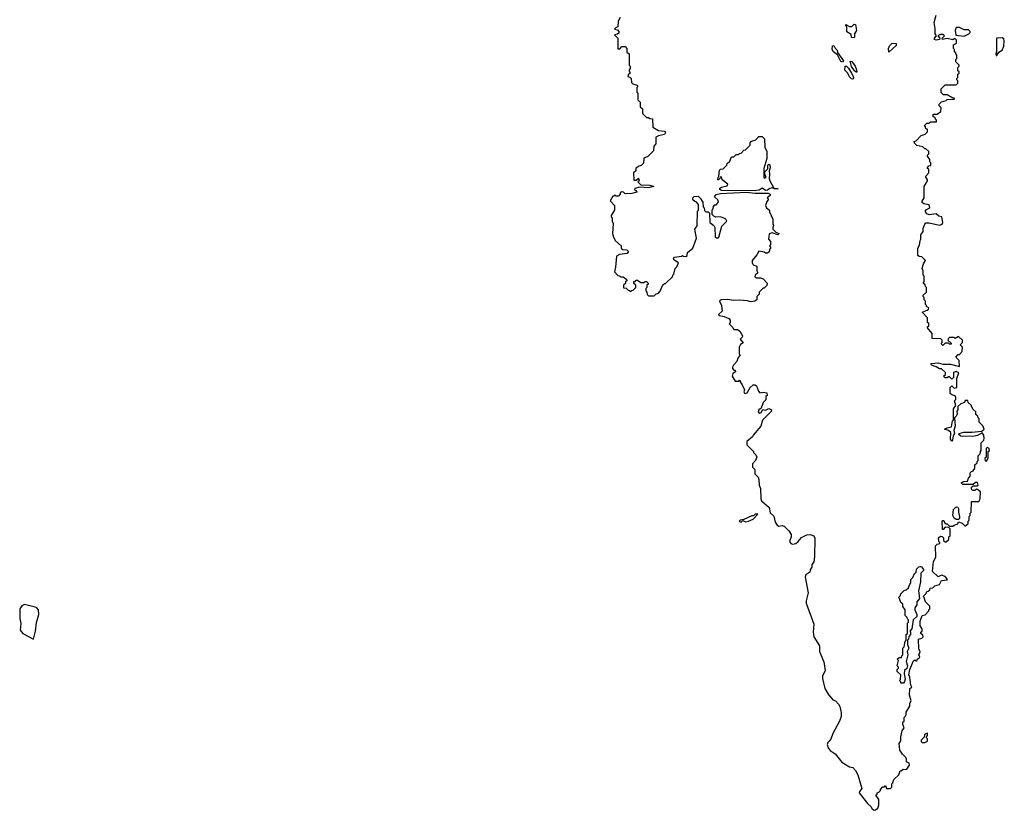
# Model space of a CAD drawing. Extents: x 1980017 to 2252640, y 74400 to 266395.
# Tile 57 of 256: x 2109032 to 2117803, y 106960 to 114000. Entities that reach past the tile are written whole.
import ezdxf

# ---------------------------------------------------------------- set-up
doc = ezdxf.new("R2010")
doc.units = 0

msp = doc.modelspace()

# ---------------------------------------------------------------- linework, layer by layer
at = {"layer": '0CON20XD'}
for points in [[(2114381.7, 114018.3), (2114363, 113987), (2114360, 113935), (2114345, 113930), (2114330, 113915), (2114358.8, 113908.8), (2114370, 113895), (2114368.8, 113881.2), (2114358.8, 113871.2), (2114330, 113865), (2114360, 113835), (2114361.7, 113741.7), (2114378.3, 113741.7), (2114395, 113760), (2114425, 113760), (2114440, 113745), (2114441.7, 113711.7), (2114460, 113695), (2114460, 113595), (2114470, 113585), (2114470, 113565), (2114460, 113555), (2114460, 113545), (2114470, 113525), (2114451.7, 113508.3), (2114450, 113495), (2114468.3, 113488.3), (2114480, 113475), (2114481.7, 113441.7), (2114495, 113430), (2114528.3, 113418.3), (2114540, 113405), (2114530, 113395), (2114530, 113355), (2114540, 113345), (2114540, 113285), (2114560, 113265), (2114560, 113225), (2114580, 113205), (2114580, 113165), (2114615, 113130), (2114635, 113130), (2114645, 113120), (2114668.3, 113118.3), (2114671.7, 113041.7), (2114723.6, 113013.6), (2114777.5, 113007.5), (2114785.8, 112995.8), (2114775, 112976.7), (2114723.6, 112966.4), (2114700, 112955), (2114700, 112895), (2114680, 112875), (2114678.3, 112831.7), (2114628.3, 112781.7), (2114591.7, 112768.3), (2114588.3, 112721.7), (2114568.3, 112701.7), (2114550, 112695), (2114521.7, 112678.3), (2114520, 112655), (2114500, 112635), (2114501.7, 112571.7), (2114525, 112570), (2114545, 112590), (2114550, 112565), (2114540, 112555), (2114565, 112530), (2114645, 112526.2), (2114680, 112515), (2114635, 112504), (2114555, 112507.5), (2114513, 112497), (2114510, 112485), (2114525, 112480), (2114530, 112465), (2114485, 112453.3), (2114425, 112450), (2114410, 112465), (2114395, 112467.5), (2114381.7, 112458.3), (2114380, 112445), (2114365, 112430), (2114345, 112430), (2114335, 112440), (2114325, 112430), (2114315, 112430), (2114292.5, 112387.5), (2114330, 112345), (2114330, 112305), (2114300, 112255), (2114300, 112245), (2114310, 112235), (2114310, 112205), (2114317.5, 112185), (2114312.5, 112095), (2114322.5, 112065), (2114340.7, 112030.7), (2114390, 111985), (2114390, 111965), (2114400, 111955), (2114440.5, 111950.5), (2114456.7, 111935), (2114443.1, 111916.9), (2114375, 111908.8), (2114350, 111895), (2114340, 111795), (2114330, 111755), (2114361.7, 111721.7), (2114375, 111720), (2114385, 111710), (2114405, 111710), (2114438.3, 111688.3), (2114440, 111675), (2114430, 111665), (2114428.3, 111651.7), (2114410, 111635), (2114411.7, 111611.7), (2114435, 111610), (2114451.7, 111591.7), (2114465, 111590), (2114475, 111580), (2114485, 111590), (2114498.3, 111591.7), (2114520, 111615), (2114520, 111635), (2114501.7, 111651.7), (2114501.7, 111668.3), (2114515, 111670), (2114525, 111680), (2114535, 111680), (2114565, 111660), (2114595, 111660), (2114605, 111670), (2114615, 111670), (2114630, 111655), (2114630, 111645), (2114620, 111635), (2114620, 111615), (2114610, 111605), (2114610, 111585), (2114620, 111575), (2114621.7, 111551.7), (2114635, 111540), (2114685, 111540), (2114701.7, 111558.3), (2114718.3, 111561.7), (2114738.3, 111581.7), (2114761.7, 111638.3), (2114775, 111650), (2114785, 111650), (2114848.3, 111711.7), (2114850, 111725), (2114860, 111735), (2114870, 111785), (2114885, 111800), (2114900, 111835), (2114860.5, 111860.5), (2114856.7, 111875), (2114866, 111884), (2114926.4, 111893.6), (2114935, 111900), (2114943.6, 111893.6), (2114965, 111892.5), (2114978.3, 111901.7), (2114981.7, 111928.3), (2115030, 111965), (2115062.5, 112055), (2115047.5, 112135), (2115067.5, 112165), (2115070, 112295), (2115080, 112305), (2115080, 112355), (2115058.3, 112378.3), (2115045, 112380), (2115030, 112395), (2115030, 112415), (2115040, 112425), (2115075, 112427.5), (2115095, 112410), (2115117.5, 112375), (2115120, 112335), (2115130, 112325), (2115131.7, 112301.7), (2115145, 112290), (2115165, 112290), (2115178.3, 112278.3), (2115180, 112195), (2115216.4, 112166.4), (2115225, 112150), (2115227, 112067), (2115245, 112053.3), (2115260, 112065), (2115287.7, 112162.3), (2115332.5, 112205), (2115323, 112223), (2115303.6, 112233.6), (2115275, 112243.3), (2115233, 112243), (2115215, 112250), (2115200, 112265), (2115200, 112305), (2115210, 112315), (2115213, 112337), (2115225, 112350), (2115235, 112350), (2115257.5, 112375), (2115250, 112395), (2115223, 112423), (2115235, 112442.5), (2115275, 112451.2), (2115505.8, 112464.2), (2115585, 112456.2), (2115700, 112455), (2115717.5, 112445), (2115717.5, 112435), (2115690, 112415), (2115700, 112405), (2115700, 112395), (2115688.3, 112381.7), (2115676.7, 112345), (2115683.6, 112323.6), (2115710, 112305), (2115711.7, 112288.3), (2115740, 112225), (2115740, 112175), (2115750, 112165), (2115740, 112155), (2115740, 112135), (2115767.5, 112107.5), (2115797.5, 112095), (2115785, 112084), (2115735, 112102.5), (2115707, 112093), (2115702.5, 112045), (2115720, 112025), (2115720, 111995), (2115710, 111985), (2115720, 111975), (2115720, 111965), (2115710, 111955), (2115707, 111933), (2115695, 111920), (2115675, 111920), (2115665, 111930), (2115615, 111940), (2115600, 111905), (2115556.7, 111855), (2115556.7, 111835), (2115567, 111817), (2115600, 111805), (2115600, 111765), (2115607.5, 111745), (2115583.6, 111726.4), (2115581.7, 111711.7), (2115595, 111700), (2115631.7, 111701.7), (2115653.6, 111693.6), (2115690, 111655), (2115688.3, 111631.7), (2115665, 111610), (2115655, 111610), (2115620, 111575), (2115620, 111555), (2115600, 111535), (2115600, 111505), (2115580, 111495), (2115545, 111486.7), (2115515, 111496.7), (2115443.6, 111503.6), (2115395, 111500), (2115335, 111509.2), (2115280, 111505), (2115267.5, 111495), (2115282.5, 111455), (2115290, 111405), (2115257.5, 111375), (2115262.5, 111365), (2115307, 111357), (2115348.3, 111338.3), (2115360, 111325), (2115360, 111305), (2115353, 111293), (2115385, 111260), (2115390, 111245), (2115395, 111240), (2115425, 111240), (2115446.7, 111226.7), (2115470, 111185), (2115468.3, 111171.7), (2115450, 111155), (2115477, 111123), (2115453.6, 111106.4), (2115440, 111085), (2115440, 111025), (2115450, 111015), (2115430, 110985), (2115420, 110955), (2115390, 110925), (2115383, 110907), (2115383, 110893), (2115395, 110880), (2115405, 110880), (2115410, 110865), (2115385, 110850), (2115380, 110825), (2115405, 110780), (2115437.5, 110782.5), (2115445, 110790), (2115450, 110785), (2115450, 110775), (2115468.8, 110748.8), (2115487.5, 110705), (2115483.3, 110685), (2115487.5, 110675), (2115495, 110670), (2115513, 110677), (2115540, 110725), (2115565, 110747.5), (2115585, 110747.5), (2115595, 110740), (2115613, 110693), (2115625, 110677.5), (2115655, 110682.5), (2115688.3, 110678.3), (2115690, 110655), (2115680, 110645), (2115680, 110615), (2115655, 110590), (2115638.3, 110541.7), (2115617.5, 110525), (2115610, 110505), (2115625, 110497.5), (2115636.4, 110503.6), (2115652.5, 110527.5), (2115675, 110522.5), (2115705, 110537.5), (2115730, 110525), (2115725, 110510), (2115650, 110435), (2115635, 110380), (2115565, 110300), (2115560, 110285), (2115510, 110245), (2115510, 110215), (2115570, 110155), (2115570, 110145), (2115590, 110125), (2115600, 110105), (2115587.5, 110075), (2115560, 110045), (2115560, 110015), (2115580, 109995), (2115580, 109955), (2115610, 109925), (2115617, 109907), (2115620, 109855), (2115632.5, 109825), (2115633, 109733), (2115640, 109715), (2115707.5, 109655), (2115718.3, 109608.3), (2115748.8, 109578.8), (2115762, 109525), (2115778.8, 109498.8), (2115795, 109491.2), (2115825, 109497.5), (2115840.7, 109490.7), (2115885, 109447.5), (2115903.3, 109415), (2115903.3, 109395), (2115890, 109355), (2115900, 109335), (2115915, 109330), (2115946.2, 109335), (2115967.4, 109352.6), (2115995, 109390), (2116045, 109413.3), (2116075, 109416.7), (2116105, 109403.3), (2116114.2, 109384.2), (2116113, 109217), (2116107, 109173), (2116090, 109145), (2116090, 109125), (2116075, 109100), (2116070.7, 109079.3), (2116035, 109056.2), (2116028, 109035), (2116055.7, 108895), (2116038.5, 108825), (2116038.9, 108805), (2116107.4, 108617.4), (2116100, 108545), (2116105.7, 108505), (2116155.4, 108425.4), (2116158.1, 108375), (2116195, 108282.5), (2116207.5, 108205), (2116184.4, 108155), (2116182.2, 108135), (2116204.4, 108045), (2116232.9, 107995), (2116275, 107942.5), (2116300, 107935), (2116326.1, 107906.1), (2116337.5, 107885), (2116350.7, 107830.7), (2116348.8, 107795), (2116335.9, 107754.1), (2116275, 107642.5), (2116257.8, 107592.2), (2116243.6, 107576.4), (2116232.5, 107565), (2116226, 107545), (2116235, 107517.5), (2116252.3, 107492.3), (2116295, 107462.5), (2116355, 107387.5), (2116425, 107347.5), (2116455, 107342.5), (2116477.5, 107315), (2116497, 107277), (2116532.5, 107155), (2116513, 107127), (2116511.2, 107115), (2116585, 107020), (2116613.3, 106995), (2116625, 106973.3), (2116645, 106960), (2116655, 106963.8)], [(2116655, 106963.8), (2116675, 106980), (2116685.6, 107005), (2116686.2, 107056.2), (2116660, 107095), (2116670, 107105), (2116670, 107115), (2116685, 107120), (2116700, 107135), (2116700, 107145), (2116721.7, 107168.3), (2116735, 107170), (2116745, 107180), (2116753, 107153), (2116790, 107155), (2116800, 107165), (2116800, 107195), (2116810, 107205), (2116820, 107235), (2116863, 107277), (2116875, 107310), (2116885, 107310), (2116903, 107327), (2116925, 107322.5), (2116935, 107327.5), (2116957.5, 107362.5), (2116955, 107380), (2116933, 107393), (2116932.5, 107415), (2116925, 107430), (2116895, 107460), (2116872.5, 107495), (2116867.5, 107555), (2116881.7, 107578.3), (2116880, 107615), (2116893, 107667), (2116910, 107695), (2116900, 107725), (2116900, 107745), (2116910, 107755), (2116910, 107785), (2116921.7, 107798.3), (2116930, 107815), (2116930, 107835), (2116961.7, 107888.3), (2116960, 107915), (2116972.5, 107935), (2116957.5, 107985), (2116960, 108045), (2116980, 108055), (2116970, 108075), (2116962.5, 108145), (2116953.3, 108165), (2116962.5, 108215), (2116995, 108290), (2117005, 108300), (2117015, 108290), (2117025, 108290), (2117030, 108305), (2117050, 108325), (2117042.5, 108345), (2117051.7, 108358.3), (2117052.5, 108375), (2117042.5, 108395), (2117040, 108485), (2117067, 108493), (2117080, 108505), (2117078.3, 108518.3), (2117060, 108535), (2117060, 108545), (2117070, 108555), (2117070, 108575), (2117053, 108603), (2117052.5, 108645), (2117070, 108695), (2117098.3, 108701.7), (2117130, 108735), (2117130, 108745), (2117140, 108755), (2117138.3, 108778.3), (2117100, 108815), (2117090, 108855), (2117080, 108865), (2117108.3, 108891.7), (2117111.7, 108908.3), (2117125, 108910), (2117138.3, 108921.7), (2117141.7, 108938.3), (2117165, 108940), (2117185, 108960), (2117225, 108970), (2117242.5, 109007.5), (2117298.3, 109011.7), (2117287, 109027), (2117275, 109042.5), (2117245, 109052.5), (2117215, 109040), (2117162.5, 109085), (2117172.5, 109175), (2117192.5, 109215), (2117190, 109315), (2117205, 109330), (2117230, 109335), (2117230, 109345), (2117220, 109355), (2117217.5, 109385), (2117235, 109402.5), (2117248.3, 109398.3), (2117260, 109385), (2117261.7, 109361.7), (2117275, 109350), (2117285, 109350), (2117308.3, 109371.7), (2117310, 109395), (2117320, 109405), (2117320, 109465), (2117308.3, 109478.3), (2117275, 109480), (2117258.3, 109461.7), (2117251.7, 109461.7), (2117248.3, 109531.7), (2117255, 109540), (2117265, 109540), (2117271.7, 109521.7), (2117285, 109510), (2117295, 109510), (2117315, 109490), (2117345, 109490), (2117355, 109500), (2117388.3, 109511.7), (2117395, 109530), (2117428.3, 109518.3), (2117451.7, 109491.7), (2117458.3, 109491.7), (2117480, 109515), (2117480, 109535), (2117490, 109545), (2117490, 109575), (2117500, 109585), (2117500, 109605), (2117507.5, 109615), (2117511.7, 109708.3), (2117575, 109710), (2117586.7, 109733.3), (2117590, 109795), (2117565, 109817.5), (2117555, 109820), (2117541.7, 109808.3), (2117525, 109807.5), (2117515, 109812.5), (2117510, 109825), (2117511.2, 109838.8), (2117525, 109850), (2117565, 109850), (2117570, 109855), (2117565, 109880), (2117545, 109880), (2117525, 109860), (2117435, 109862.5), (2117420, 109875), (2117443, 109887), (2117475, 109890), (2117483, 109917), (2117500, 109935), (2117500, 109965), (2117511.7, 109978.3), (2117528.3, 109981.7), (2117530, 109995), (2117540, 110005), (2117540, 110035), (2117560, 110055), (2117560, 110065), (2117570, 110075), (2117570, 110115), (2117587, 110133), (2117590, 110155), (2117597.5, 110165), (2117598.3, 110231.7), (2117620, 110255), (2117622.5, 110275), (2117621.7, 110301.7), (2117605, 110320), (2117565, 110297.5), (2117535, 110292.5), (2117435, 110288.8), (2117415, 110292.5), (2117397.5, 110305), (2117400, 110315), (2117442.3, 110327.7), (2117515, 110327.5), (2117603, 110337), (2117622.5, 110355), (2117612.5, 110385), (2117580, 110415), (2117580, 110445), (2117570, 110455), (2117568.3, 110468.3), (2117550, 110485), (2117548.3, 110508.3), (2117521.7, 110531.7), (2117508.3, 110568.3), (2117481.7, 110591.7), (2117478.3, 110608.3), (2117455, 110610), (2117448.3, 110591.7), (2117415, 110580), (2117390, 110555), (2117390, 110525), (2117380, 110515), (2117381.7, 110488.3), (2117375, 110470), (2117360, 110455), (2117366.2, 110385), (2117353, 110343), (2117360, 110315), (2117347.5, 110295), (2117342.5, 110255), (2117335, 110247.5), (2117324.1, 110264.1), (2117327.5, 110325), (2117305, 110343.3), (2117270, 110355), (2117293, 110367), (2117332.5, 110375), (2117343, 110427), (2117350, 110435), (2117350, 110535), (2117370, 110565), (2117360, 110605), (2117371.7, 110618.3), (2117372.5, 110635), (2117365, 110650), (2117335, 110660), (2117321.7, 110671.7), (2117320, 110725), (2117335, 110740), (2117355, 110720), (2117380, 110725), (2117380, 110805), (2117397.5, 110855), (2117375, 110867.5), (2117351.7, 110858.3), (2117350, 110815), (2117335, 110800), (2117315, 110820), (2117305, 110820), (2117295, 110810), (2117275, 110810), (2117260, 110825), (2117278.3, 110841.7), (2117278.3, 110858.3), (2117245, 110890), (2117225, 110890), (2117195, 110910), (2117153, 110923), (2117150, 110935), (2117155, 110940), (2117215, 110943.3), (2117255, 110932.5), (2117325, 110933.3), (2117405, 110912.5), (2117400, 110965), (2117370, 110995), (2117391.7, 111018.3), (2117405, 111020), (2117427.5, 111045), (2117430, 111085), (2117410, 111105), (2117430, 111125), (2117430, 111145), (2117395, 111180), (2117365, 111160), (2117355, 111170), (2117315, 111170), (2117301.7, 111158.3), (2117300, 111145), (2117328.3, 111118.3), (2117328.3, 111111.7), (2117315, 111110), (2117305, 111120), (2117275, 111120), (2117255, 111100), (2117240, 111115), (2117250, 111125), (2117250, 111145), (2117238.3, 111158.3), (2117161.7, 111161.7), (2117160, 111205), (2117120, 111255), (2117120, 111265), (2117130, 111275), (2117130, 111295), (2117120, 111305), (2117120, 111345), (2117070, 111395), (2117115, 111413.3), (2117128.3, 111421.7), (2117130, 111435), (2117110, 111445), (2117110, 111455), (2117100, 111465), (2117100, 111495), (2117090, 111505), (2117090, 111525), (2117080, 111535), (2117081.7, 111548.3), (2117110, 111575), (2117110, 111615), (2117100, 111625), (2117098.3, 111638.3), (2117080, 111655), (2117090, 111665), (2117090, 111715), (2117080, 111725), (2117080, 111765), (2117070, 111785), (2117083, 111827), (2117100, 111855), (2117068.3, 111888.3), (2117045, 111890), (2117031.7, 111901.7), (2117033.3, 111965), (2117047, 111993), (2117052.5, 112035), (2117060, 112045), (2117060, 112085), (2117080, 112115), (2117080, 112145), (2117095, 112180), (2117105, 112190), (2117135, 112190), (2117225, 112171.2), (2117250, 112180), (2117256.7, 112195), (2117247.5, 112245), (2117219.3, 112249.3), (2117195, 112270), (2117135, 112262.5), (2117112.5, 112272.5), (2117097.5, 112295), (2117109.3, 112310.7), (2117140, 112325), (2117135, 112350), (2117085, 112360), (2117071.7, 112371.7), (2117070, 112385), (2117090, 112415), (2117090, 112515), (2117120, 112565), (2117120, 112575), (2117100, 112605), (2117130, 112635), (2117130, 112665), (2117120, 112675), (2117120, 112685), (2117131.7, 112698.3), (2117148.3, 112701.7), (2117150, 112725), (2117140, 112735), (2117140, 112755), (2117120, 112785), (2117120, 112795), (2117130, 112805), (2117130, 112825), (2117105, 112850), (2117095, 112850), (2117077, 112867), (2117025, 112880), (2117001.7, 112901.7), (2117000, 112915), (2117018.3, 112921.7), (2117061.7, 112968.3), (2117098.3, 112981.7), (2117118.3, 113001.7), (2117118.3, 113018.3), (2117100, 113035), (2117100, 113045), (2117090, 113055), (2117111.7, 113078.3), (2117135, 113080), (2117145, 113090), (2117198.3, 113091.7), (2117200, 113105), (2117190, 113115), (2117188.3, 113128.3), (2117170, 113135), (2117170, 113155), (2117175, 113160), (2117205, 113160), (2117238.3, 113181.7), (2117240, 113215), (2117221.7, 113231.7), (2117221.7, 113248.3), (2117245, 113270), (2117285, 113280), (2117295, 113290), (2117358.3, 113291.7), (2117355, 113300), (2117345, 113300), (2117295, 113330), (2117261.7, 113331.7), (2117241.7, 113351.7), (2117240, 113385), (2117255, 113400), (2117275, 113420), (2117375, 113420), (2117390, 113435), (2117390, 113455), (2117380, 113465), (2117380, 113475), (2117390, 113485), (2117390, 113515), (2117400, 113525), (2117400, 113535), (2117390, 113545), (2117390, 113575), (2117400, 113585), (2117400, 113595), (2117370, 113625), (2117370, 113645), (2117380, 113655), (2117380, 113685), (2117370, 113695), (2117370, 113705), (2117360, 113715), (2117360, 113735), (2117350, 113745), (2117350, 113775), (2117378.3, 113791.7), (2117378.3, 113818.3), (2117365, 113830), (2117355, 113830), (2117345, 113820), (2117295, 113832.5), (2117253, 113823), (2117250, 113835), (2117270, 113855), (2117255, 113867.5), (2117235, 113867.5), (2117210, 113855), (2117230, 113835), (2117227, 113823), (2117195, 113817.5), (2117182.5, 113825), (2117182.5, 113835), (2117200, 113855), (2117187.5, 113875), (2117187, 113923), (2117177.5, 113975), (2117195, 114040)], [(2116465, 113840), (2116441.7, 113841.7), (2116438.3, 113868.3), (2116401.7, 113891.7), (2116400, 113935), (2116390, 113945), (2116391.7, 113958.3), (2116425, 113940), (2116445, 113940), (2116465, 113960), (2116478.3, 113958.3), (2116487.5, 113905), (2116470, 113875), (2116470, 113845), (2116465, 113840)], [(2117445, 113853.3), (2117486.1, 113873.9), (2117500, 113885), (2117500, 113895), (2117485, 113910), (2117445, 113910), (2117405, 113930), (2117375, 113930), (2117363.8, 113905), (2117371.2, 113861.2), (2117445, 113853.3)], [(2116365, 113622.5), (2116347, 113627), (2116317.5, 113687.5), (2116282.5, 113715), (2116270, 113735), (2116271.7, 113768.3), (2116285, 113770), (2116296.4, 113746.4), (2116315, 113727.5), (2116317.5, 113707.5), (2116370, 113635), (2116365, 113622.5)], [(2116775, 113710), (2116770, 113745), (2116781.7, 113768.3), (2116805, 113790), (2116838.3, 113788.3), (2116838.3, 113771.7), (2116775, 113710)], [(2117735, 113680), (2117755, 113710), (2117785, 113730), (2117797.5, 113765), (2117803, 113813), (2117798.8, 113828.8), (2117785, 113840), (2117733.8, 113835), (2117733.6, 113716.4), (2117727.5, 113695), (2117730, 113680), (2117735, 113680)], [(2116455, 113470), (2116443, 113473), (2116425, 113490), (2116410, 113525), (2116381.7, 113551.7), (2116385, 113587.5), (2116396.1, 113586.1), (2116415, 113567.5), (2116442.5, 113525), (2116456.4, 113496.4), (2116460, 113475), (2116455, 113470)], [(2116485, 113530), (2116467.5, 113545), (2116442.3, 113582.3), (2116430, 113630), (2116445, 113626.7), (2116473.3, 113585), (2116486.7, 113555), (2116490, 113535), (2116485, 113530)], [(2115575, 112477.5), (2115285, 112480), (2115269.3, 112489.3), (2115270.5, 112499.5), (2115285, 112508.8), (2115335, 112520), (2115340, 112535), (2115290, 112575), (2115285, 112600), (2115271.7, 112598.3), (2115270, 112585), (2115257, 112573), (2115250, 112575), (2115253, 112597), (2115260, 112605), (2115265, 112660), (2115275, 112670), (2115298.3, 112671.7), (2115330, 112705), (2115335, 112720), (2115358.3, 112741.7), (2115371.7, 112778.3), (2115395, 112780), (2115415, 112800), (2115435, 112800), (2115445, 112810), (2115458.3, 112811.7), (2115481.7, 112838.3), (2115498.3, 112841.7), (2115538.3, 112881.7), (2115540, 112905), (2115551.7, 112918.3), (2115588.3, 112931.7), (2115615, 112960), (2115645, 112960), (2115668.3, 112938.3), (2115670, 112865), (2115687.5, 112825), (2115688.8, 112765), (2115660, 112675), (2115660, 112595), (2115665, 112590), (2115682.5, 112595), (2115670, 112625), (2115670, 112645), (2115697.5, 112672.5), (2115697.5, 112705), (2115705, 112712.5), (2115715, 112707.5), (2115718.3, 112681.7), (2115707.5, 112655), (2115712.5, 112625), (2115707.5, 112585), (2115713.8, 112563.8), (2115750, 112500), (2115787.5, 112495), (2115755, 112493.8), (2115735, 112502.5), (2115715, 112497.5), (2115695, 112482), (2115675, 112480), (2115645, 112500), (2115618.8, 112481.2), (2115575, 112477.5)], [(2117645, 110070), (2117660, 110095), (2117660, 110155), (2117670, 110165), (2117668.3, 110178.3), (2117655, 110190), (2117640, 110185), (2117640, 110105), (2117630, 110095), (2117631.7, 110071.7), (2117645, 110070)], [(2117395, 109550), (2117375, 109550), (2117355, 109561.2), (2117344.1, 109584.1), (2117351.2, 109638.8), (2117375, 109663.3), (2117390, 109660), (2117396.2, 109646.2), (2117393.8, 109615), (2117403.8, 109575), (2117402.5, 109557.5), (2117395, 109550)], [(2115498.3, 109528.3), (2115525, 109533.3), (2115565, 109552.5), (2115608.3, 109598.3), (2115585, 109597.5), (2115567.5, 109582.5), (2115555, 109582.5), (2115481.7, 109548.3), (2115450, 109545), (2115440, 109535), (2115448.3, 109528.3), (2115461.7, 109528.3), (2115475, 109540), (2115498.3, 109528.3)], [(2116881.7, 108091.7), (2116880, 108105), (2116870, 108115), (2116877.5, 108125), (2116880, 108165), (2116850, 108195), (2116850, 108215), (2116860, 108225), (2116860, 108235), (2116850, 108245), (2116860, 108295), (2116850, 108305), (2116865, 108320), (2116888.3, 108321.7), (2116890, 108335), (2116900, 108345), (2116900, 108405), (2116910, 108415), (2116920, 108465), (2116930, 108475), (2116930, 108525), (2116940, 108535), (2116940, 108625), (2116950, 108635), (2116950, 108655), (2116940, 108665), (2116938.3, 108678.3), (2116920, 108695), (2116920, 108745), (2116900, 108775), (2116900, 108795), (2116881.7, 108811.7), (2116870, 108845), (2116860, 108855), (2116878.3, 108871.7), (2116881.7, 108888.3), (2116911.7, 108918.3), (2116928.3, 108921.7), (2116948.3, 108941.7), (2116960, 108975), (2116970, 108985), (2116970, 109015), (2116988.3, 109031.7), (2117001.7, 109068.3), (2117018.3, 109081.7), (2117021.7, 109108.3), (2117041.7, 109128.3), (2117055, 109130), (2117065, 109127.5), (2117083.3, 109105), (2117082.5, 109095), (2117058.3, 109071.7), (2117055.9, 108994.1), (2117040, 108915), (2117047.5, 108845), (2117023.9, 108816.1), (2117025, 108790), (2117006.4, 108763.6), (2117006.2, 108745), (2117023.3, 108705), (2117023.3, 108685), (2116992.5, 108655), (2116980, 108575), (2116960, 108555), (2116966.7, 108546.7), (2116966.7, 108525), (2116951.7, 108508.3), (2116950, 108485), (2116940, 108475), (2116940, 108435), (2116951.2, 108405), (2116936.7, 108375), (2116942.5, 108345), (2116927.5, 108285), (2116941.2, 108245), (2116936.2, 108223.8), (2116912.5, 108205), (2116910, 108175), (2116918.8, 108128.8), (2116915, 108107.5), (2116905, 108093.3), (2116881.7, 108091.7)], [(2109155, 108484.2), (2109174, 108555), (2109182.3, 108632.3), (2109202, 108705), (2109200, 108745), (2109185, 108763.3), (2109169.5, 108769.5), (2109075, 108793.3), (2109050.7, 108779.3), (2109032.5, 108755), (2109033, 108667), (2109043.6, 108623.6), (2109036.7, 108565), (2109059.2, 108535), (2109155, 108484.2)], [(2117072.5, 107562.5), (2117095, 107563.3), (2117120, 107575), (2117120, 107595), (2117110, 107605), (2117110, 107615), (2117120, 107625), (2117120, 107645), (2117115, 107647.5), (2117092.5, 107635), (2117088.3, 107611.7), (2117062.5, 107585), (2117063, 107573), (2117072.5, 107562.5)]]:
    msp.add_lwpolyline(points, dxfattribs=at)

doc.saveas('drawing.dxf')
